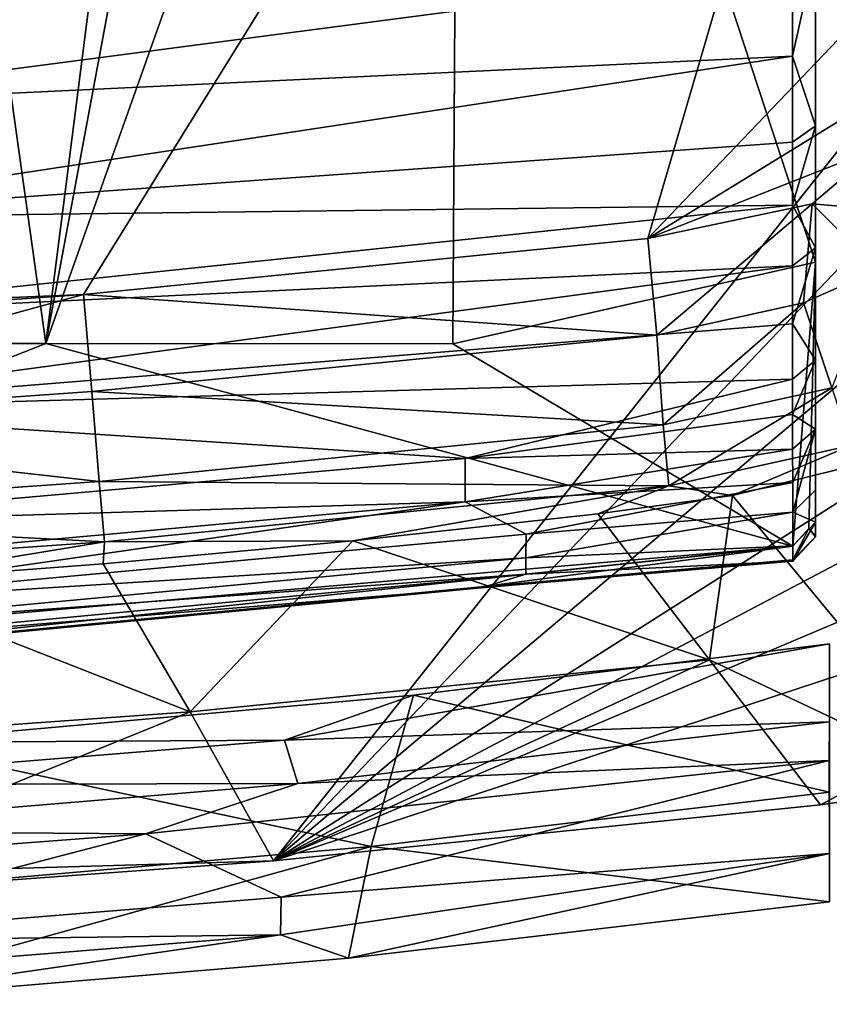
# Model space of a CAD drawing. Header units: inches. Extents: x -5.2 to 5.2, y -3.7 to 3.7.
# Tile 12 of 19: x 2.2 to 3.5, y -3.6 to -2. Entities that reach past the tile are written whole.
import ezdxf

# ---------------------------------------------------------------- set-up
doc = ezdxf.new("R2010")
doc.units = ezdxf.units.IN
doc.layers.get('0').update_dxf_attribs({"true_color": 0xc2ced6})

msp = doc.modelspace()

# ---------------------------------------------------------------- linework, layer by layer
for points in [[(3.521, 2.8697), (3.521, 2.6972), (3.521, -2.8673), (3.521, 2.8697)], [(3.521, 2.8697), (3.521, -2.8673), (3.521, 0.3515), (3.521, 2.8697)], [(3.521, 2.6972), (3.521, 2.4063), (3.521, -2.4037), (3.521, 2.6972)], [(3.521, 2.6972), (3.521, -2.4037), (3.521, -2.8673), (3.521, 2.6972)], [(2.2852, -2.5571), (0.981, -2.557), (1.5673, 2.5674), (2.2852, -2.5571)], [(1.5673, 2.5674), (2.9373, 2.5602), (2.2852, -2.5571), (1.5673, 2.5674)], [(2.9523, 1.0206), (2.2852, -2.5571), (2.9373, 2.5602), (2.9523, 1.0206)], [(3.521, 2.4063), (3.521, 2.2099), (3.521, -2.4037), (3.521, 2.4063)], [(3.521, -2.4037), (3.521, 2.2099), (3.521, -1.9291), (3.521, -2.4037)], [(2.9501, -0.6867), (2.2852, -2.5571), (2.9523, 1.0206), (2.9501, -0.6867)], [(2.9501, -0.6867), (3.521, 0.3515), (3.521, -2.4267), (2.9501, -0.6867)], [(3.521, 0.3515), (3.521, -2.8673), (3.521, -2.4267), (3.521, 0.3515)], [(2.3458, -2.4783), (0, -2.5763), (4.014, 0.2114), (2.3458, -2.4783)], [(3.2519, -2.3884), (2.3458, -2.4783), (4.014, 0.2114), (3.2519, -2.3884)], [(4.014, 0.2114), (3.8159, -1.7985), (3.2519, -2.3884), (4.014, 0.2114)], [(2.6506, -3.3873), (4.9307, -0.5199), (-0.885, -3.4905), (2.6506, -3.3873)], [(4.8926, -1.0379), (4.9307, -0.5199), (2.6506, -3.3873), (4.8926, -1.0379)], [(2.9384, -2.5574), (2.2852, -2.5571), (2.9501, -0.6867), (2.9384, -2.5574)], [(2.9384, -2.5574), (2.9501, -0.6867), (3.521, -2.4267), (2.9384, -2.5574)], [(2.6506, -3.3873), (4.8293, -1.552), (4.8926, -1.0379), (2.6506, -3.3873)], [(4.8293, -1.552), (2.6506, -3.3873), (4.7414, -2.0604), (4.8293, -1.552)], [(3.7265, -2.0968), (3.2519, -2.3884), (3.8159, -1.7985), (3.7265, -2.0968)], [(3.484, -2.0961), (3.521, -1.9291), (3.4839, -1.9521), (3.484, -2.0961)], [(3.484, -2.0961), (3.521, -2.2075), (3.521, -1.9291), (3.484, -2.0961)], [(3.521, -2.4037), (3.521, -1.9291), (3.521, -2.2075), (3.521, -2.4037)], [(3.4839, -1.9521), (1.7688, -1.9894), (1.7687, -2.1772), (3.4839, -1.9521)], [(1.7687, -2.1772), (3.484, -2.0961), (3.4839, -1.9521), (1.7687, -2.1772)], [(2.6506, -3.3873), (4.685, -2.3157), (4.7414, -2.0604), (2.6506, -3.3873)], [(3.484, -2.0961), (1.7687, -2.1772), (1.7685, -2.3558), (3.484, -2.0961)], [(1.7685, -2.3558), (3.484, -2.2338), (3.484, -2.0961), (1.7685, -2.3558)], [(3.6215, -2.2429), (3.2519, -2.3884), (3.7265, -2.0968), (3.6215, -2.2429)], [(3.484, -2.2338), (3.521, -2.2075), (3.484, -2.0961), (3.484, -2.2338)], [(3.4841, -2.3351), (3.521, -2.2075), (3.484, -2.2338), (3.4841, -2.3351)], [(3.521, -2.4037), (3.521, -2.2075), (3.4841, -2.3351), (3.521, -2.4037)], [(3.4841, -2.3351), (3.484, -2.2338), (1.7685, -2.3558), (3.4841, -2.3351)], [(3.2519, -2.3884), (3.6215, -2.2429), (3.5158, -2.3326), (3.2519, -2.3884)], [(3.5158, -2.3326), (3.6215, -2.2429), (3.7332, -2.3513), (3.5158, -2.3326)], [(2.6506, -3.3873), (4.6104, -2.5585), (4.685, -2.3157), (2.6506, -3.3873)], [(3.4841, -2.3351), (1.7685, -2.3558), (1.7684, -2.5145), (3.4841, -2.3351)], [(1.7684, -2.5145), (3.4841, -2.4323), (3.4841, -2.3351), (1.7684, -2.5145)], [(3.2662, -2.5436), (3.2519, -2.3884), (3.5158, -2.3326), (3.2662, -2.5436)], [(3.5158, -2.3326), (3.5016, -2.4915), (3.2662, -2.5436), (3.5158, -2.3326)], [(3.521, -2.4037), (3.4841, -2.3351), (3.4841, -2.4323), (3.521, -2.4037)], [(3.5016, -2.4915), (3.5158, -2.3326), (3.6211, -2.4389), (3.5016, -2.4915)], [(3.7332, -2.3513), (3.6211, -2.4389), (3.5158, -2.3326), (3.7332, -2.3513)], [(2.3458, -2.4783), (3.2519, -2.3884), (3.2662, -2.5436), (2.3458, -2.4783)], [(3.521, -2.4037), (3.4841, -2.4323), (3.4842, -2.5255), (3.521, -2.4037)], [(3.521, -2.5835), (3.521, -2.4037), (3.4842, -2.5255), (3.521, -2.5835)], [(3.521, -2.5835), (3.521, -2.6946), (3.521, -2.4037), (3.521, -2.5835)], [(3.521, -2.8673), (3.521, -2.4037), (3.521, -2.6946), (3.521, -2.8673)], [(3.4841, -2.4323), (1.7684, -2.5145), (1.7683, -2.6634), (3.4841, -2.4323)], [(1.7683, -2.6634), (3.4842, -2.5255), (3.4841, -2.4323), (1.7683, -2.6634)], [(3.521, -2.4267), (3.4846, -2.8823), (2.9384, -2.5574), (3.521, -2.4267)], [(3.5103, -2.8538), (3.4846, -2.8823), (3.521, -2.4267), (3.5103, -2.8538)], [(3.521, -2.8651), (3.5103, -2.8538), (3.521, -2.4267), (3.521, -2.8651)], [(3.521, -2.8673), (3.521, -2.8651), (3.521, -2.4267), (3.521, -2.8673)], [(3.5471, -2.6284), (3.5016, -2.4915), (3.6211, -2.4389), (3.5471, -2.6284)], [(1.5649, -2.5328), (0, -2.5763), (2.3458, -2.4783), (1.5649, -2.5328)], [(1.5736, -2.689), (1.5649, -2.5328), (2.3458, -2.4783), (1.5736, -2.689)], [(2.3458, -2.4783), (2.3589, -2.6342), (1.5736, -2.689), (2.3458, -2.4783)], [(3.2662, -2.5436), (2.3589, -2.6342), (2.3458, -2.4783), (3.2662, -2.5436)], [(3.2761, -2.6877), (3.2662, -2.5436), (3.5016, -2.4915), (3.2761, -2.6877)], [(3.5016, -2.4915), (3.5471, -2.6284), (3.2761, -2.6877), (3.5016, -2.4915)], [(3.4842, -2.6142), (3.4842, -2.5255), (1.7683, -2.6634), (3.4842, -2.6142)], [(3.4842, -2.6142), (3.521, -2.5835), (3.4842, -2.5255), (3.4842, -2.6142)], [(2.3589, -2.6342), (3.2662, -2.5436), (3.2761, -2.6877), (2.3589, -2.6342)], [(2.2852, -2.5571), (0.8909, -3.1061), (0.981, -2.557), (2.2852, -2.5571)], [(2.2852, -2.5571), (3.4846, -2.8823), (0.8909, -3.1061), (2.2852, -2.5571)], [(3.4846, -2.8823), (2.2852, -2.5571), (2.9384, -2.5574), (3.4846, -2.8823)], [(4.5086, -2.7772), (4.6104, -2.5585), (2.6506, -3.3873), (4.5086, -2.7772)], [(3.4842, -2.6711), (3.521, -2.5835), (3.4842, -2.6142), (3.4842, -2.6711)], [(3.521, -2.6946), (3.521, -2.5835), (3.4842, -2.6711), (3.521, -2.6946)], [(1.7683, -2.6634), (2.9585, -2.7415), (3.4842, -2.6142), (1.7683, -2.6634)], [(3.4842, -2.6142), (2.9585, -2.7415), (3.4842, -2.6711), (3.4842, -2.6142)], [(1.5736, -2.689), (2.3589, -2.6342), (2.3709, -2.7783), (1.5736, -2.689)], [(3.2761, -2.6877), (2.3709, -2.7783), (2.3589, -2.6342), (3.2761, -2.6877)], [(3.2853, -2.7854), (3.2761, -2.6877), (3.5471, -2.6284), (3.2853, -2.7854)], [(3.5471, -2.6284), (3.5778, -2.7208), (3.2853, -2.7854), (3.5471, -2.6284)], [(2.9585, -2.7415), (1.7683, -2.6634), (1.7681, -2.8467), (2.9585, -2.7415)], [(3.4843, -2.7264), (3.4842, -2.6711), (2.9585, -2.7415), (3.4843, -2.7264)], [(3.4843, -2.7264), (3.521, -2.6946), (3.4842, -2.6711), (3.4843, -2.7264)], [(2.3709, -2.7783), (1.5816, -2.8334), (1.5736, -2.689), (2.3709, -2.7783)], [(2.3709, -2.7783), (3.2761, -2.6877), (3.2853, -2.7854), (2.3709, -2.7783)], [(3.521, -2.6946), (3.4843, -2.7264), (3.4844, -2.78), (3.521, -2.6946)], [(3.4844, -2.78), (3.4844, -2.8276), (3.521, -2.6946), (3.4844, -2.78)], [(3.4844, -2.8276), (3.521, -2.7926), (3.521, -2.6946), (3.4844, -2.8276)], [(3.521, -2.7926), (3.521, -2.8439), (3.521, -2.6946), (3.521, -2.7926)], [(3.521, -2.8439), (3.521, -2.8673), (3.521, -2.6946), (3.521, -2.8439)], [(3.4843, -2.7264), (2.9585, -2.7415), (2.9583, -2.8112), (3.4843, -2.7264)], [(2.9583, -2.8112), (3.4844, -2.78), (3.4843, -2.7264), (2.9583, -2.8112)], [(3.5778, -2.7208), (3.3877, -2.8011), (3.2853, -2.7854), (3.5778, -2.7208)], [(3.5778, -2.7208), (3.5939, -2.7502), (3.3877, -2.8011), (3.5778, -2.7208)], [(2.9583, -2.8112), (2.9585, -2.7415), (1.7681, -2.8467), (2.9583, -2.8112)], [(3.5939, -2.7502), (3.7703, -3.2633), (3.3877, -2.8011), (3.5939, -2.7502)], [(1.5816, -2.8334), (2.3709, -2.7783), (2.3791, -2.8753), (1.5816, -2.8334)], [(3.2853, -2.7854), (2.3791, -2.8753), (2.3709, -2.7783), (3.2853, -2.7854)], [(4.5086, -2.7772), (2.6506, -3.3873), (3.529, -3.2972), (4.5086, -2.7772)], [(2.9583, -2.8112), (3.0562, -2.863), (3.4844, -2.78), (2.9583, -2.8112)], [(3.4844, -2.78), (3.0562, -2.863), (3.4844, -2.8276), (3.4844, -2.78)], [(4.5086, -2.7772), (3.529, -3.2972), (3.7703, -3.2633), (4.5086, -2.7772)], [(2.7778, -2.8736), (2.3791, -2.8753), (3.2853, -2.7854), (2.7778, -2.8736)], [(2.7778, -2.8736), (3.2853, -2.7854), (3.1717, -2.8306), (2.7778, -2.8736)], [(3.1717, -2.8306), (3.2853, -2.7854), (3.3877, -2.8011), (3.1717, -2.8306)], [(3.521, -2.7926), (3.4844, -2.8276), (3.521, -2.8439), (3.521, -2.7926)], [(3.0562, -2.863), (2.9583, -2.8112), (1.768, -2.9818), (3.0562, -2.863)], [(2.9583, -2.8112), (1.7681, -2.919), (1.768, -2.9818), (2.9583, -2.8112)], [(1.7681, -2.8467), (1.7681, -2.919), (2.9583, -2.8112), (1.7681, -2.8467)], [(3.3877, -2.8011), (3.351, -3.0646), (3.1717, -2.8306), (3.3877, -2.8011)], [(3.3877, -2.8011), (3.7703, -3.2633), (3.351, -3.0646), (3.3877, -2.8011)], [(3.4844, -2.8276), (3.0562, -2.863), (3.056, -2.9008), (3.4844, -2.8276)], [(3.056, -2.9008), (3.4846, -2.8818), (3.4844, -2.8276), (3.056, -2.9008)], [(3.4844, -2.8276), (3.4846, -2.8818), (3.521, -2.8439), (3.4844, -2.8276)], [(2.3791, -2.8753), (1.5871, -2.9306), (1.5816, -2.8334), (2.3791, -2.8753)], [(2.7778, -2.8736), (3.1717, -2.8306), (3.351, -3.0646), (2.7778, -2.8736)], [(3.521, -2.8439), (3.4846, -2.8818), (3.4847, -2.9064), (3.521, -2.8439)], [(3.4847, -2.9064), (3.521, -2.8673), (3.521, -2.8439), (3.4847, -2.9064)], [(3.4846, -2.9041), (3.4846, -2.8823), (3.5103, -2.8538), (3.4846, -2.9041)], [(3.521, -2.8673), (3.4846, -2.9041), (3.5103, -2.8538), (3.521, -2.8673)], [(3.521, -2.8673), (3.5103, -2.8538), (3.521, -2.8651), (3.521, -2.8673)], [(1.5871, -2.9306), (2.3791, -2.8753), (1.9857, -2.94), (1.5871, -2.9306)], [(3.056, -2.9008), (3.0562, -2.863), (1.768, -2.9818), (3.056, -2.9008)], [(1.9857, -2.94), (2.3791, -2.8753), (2.3769, -2.9104), (1.9857, -2.94)], [(2.7778, -2.8736), (2.5168, -3.1483), (2.3769, -2.9104), (2.7778, -2.8736)], [(2.3769, -2.9104), (2.3791, -2.8753), (2.7778, -2.8736), (2.3769, -2.9104)], [(2.5168, -3.1483), (2.7778, -2.8736), (3.351, -3.0646), (2.5168, -3.1483)], [(3.521, -2.8673), (3.4847, -2.9064), (3.4846, -2.9041), (3.521, -2.8673)], [(3.4846, -2.8823), (1.7677, -3.063), (0.8909, -3.1061), (3.4846, -2.8823)], [(2.984, -2.9474), (1.7677, -3.063), (3.4846, -2.8823), (2.984, -2.9474)], [(3.4846, -2.8823), (3.4846, -2.9041), (2.984, -2.9474), (3.4846, -2.8823)], [(3.4847, -2.9064), (3.4846, -2.8818), (3.0557, -2.927), (3.4847, -2.9064)], [(3.4846, -2.8818), (3.056, -2.9008), (3.0557, -2.927), (3.4846, -2.8818)], [(3.0557, -2.927), (3.056, -2.9008), (1.7679, -3.0211), (3.0557, -2.927)], [(1.768, -2.9818), (1.7679, -3.0211), (3.056, -2.9008), (1.768, -2.9818)], [(2.984, -2.9474), (3.4846, -2.9041), (3.4847, -2.9064), (2.984, -2.9474)], [(3.4847, -2.9064), (2.9843, -2.9489), (2.984, -2.9474), (3.4847, -2.9064)], [(3.4847, -2.9064), (3.0557, -2.927), (2.9843, -2.9489), (3.4847, -2.9064)], [(1.9857, -2.94), (2.3769, -2.9104), (2.5168, -3.1483), (1.9857, -2.94)], [(1.7679, -3.0211), (1.7679, -3.0485), (3.0557, -2.927), (1.7679, -3.0211)], [(1.7679, -3.0485), (2.9843, -2.9489), (3.0557, -2.927), (1.7679, -3.0485)], [(2.5168, -3.1483), (1.6796, -3.2082), (1.9857, -2.94), (2.5168, -3.1483)], [(1.7677, -3.063), (2.984, -2.9474), (2.9843, -2.9489), (1.7677, -3.063)], [(2.9843, -2.9489), (1.7678, -3.0646), (1.7677, -3.063), (2.9843, -2.9489)], [(1.7679, -3.0485), (1.7678, -3.0646), (2.9843, -2.9489), (1.7679, -3.0485)], [(3.5433, -3.1641), (3.5433, -3.0389), (2.6683, -3.1935), (3.5433, -3.1641)], [(2.8756, -3.1212), (2.6683, -3.1935), (3.5433, -3.0389), (2.8756, -3.1212)], [(2.8756, -3.1212), (3.5433, -3.0389), (3.5433, -3.2773), (2.8756, -3.1212)], [(2.6506, -3.3873), (2.5168, -3.1483), (3.351, -3.0646), (2.6506, -3.3873)], [(3.351, -3.0646), (3.529, -3.2972), (2.6506, -3.3873), (3.351, -3.0646)], [(3.529, -3.2972), (3.351, -3.0646), (3.7703, -3.2633), (3.529, -3.2972)], [(2.0247, -3.1976), (2.8756, -3.1212), (2.8073, -3.3645), (2.0247, -3.1976)], [(2.6683, -3.1935), (2.8756, -3.1212), (2.0247, -3.1976), (2.6683, -3.1935)], [(3.5433, -3.2773), (2.8073, -3.3645), (2.8756, -3.1212), (3.5433, -3.2773)], [(1.7688, -3.4517), (1.6796, -3.2082), (2.5168, -3.1483), (1.7688, -3.4517)], [(2.5168, -3.1483), (2.6506, -3.3873), (1.7688, -3.4517), (2.5168, -3.1483)], [(3.5433, -3.1641), (2.6683, -3.1935), (2.6899, -3.2633), (3.5433, -3.1641)], [(3.5433, -3.1641), (2.6899, -3.2633), (3.5431, -3.2263), (3.5433, -3.1641)], [(3.5433, -3.1641), (3.5431, -3.2263), (3.5433, -3.2773), (3.5433, -3.1641)], [(1.7841, -3.2655), (2.6683, -3.1935), (2.0247, -3.1976), (1.7841, -3.2655)], [(2.6899, -3.2633), (2.6683, -3.1935), (1.7841, -3.2655), (2.6899, -3.2633)], [(2.8073, -3.3645), (1.9657, -3.4373), (2.0247, -3.1976), (2.8073, -3.3645)], [(2.663, -3.4456), (3.5431, -3.2263), (2.4451, -3.3441), (2.663, -3.4456)], [(2.6899, -3.2633), (2.4451, -3.3441), (3.5431, -3.2263), (2.6899, -3.2633)], [(3.5433, -3.3753), (3.5431, -3.2263), (2.663, -3.4456), (3.5433, -3.3753)], [(3.5431, -3.2263), (3.5433, -3.3753), (3.5433, -3.2773), (3.5431, -3.2263)], [(1.7807, -3.3392), (2.6899, -3.2633), (1.7841, -3.2655), (1.7807, -3.3392)], [(1.7807, -3.3392), (2.4451, -3.3441), (2.6899, -3.2633), (1.7807, -3.3392)], [(2.8073, -3.3645), (3.5433, -3.2773), (3.5434, -3.4532), (2.8073, -3.3645)], [(1.7779, -3.517), (2.663, -3.4456), (2.4451, -3.3441), (1.7779, -3.517)], [(2.4451, -3.3441), (1.7809, -3.3942), (1.7779, -3.517), (2.4451, -3.3441)], [(2.4451, -3.3441), (1.7807, -3.3392), (1.7809, -3.3942), (2.4451, -3.3441)], [(2.8073, -3.3645), (2.7713, -3.5436), (1.8921, -3.6175), (2.8073, -3.3645)], [(1.8921, -3.6175), (1.9657, -3.4373), (2.8073, -3.3645), (1.8921, -3.6175)], [(2.7713, -3.5436), (2.8073, -3.3645), (3.5434, -3.4532), (2.7713, -3.5436)], [(2.6617, -3.5059), (2.7713, -3.5436), (3.5433, -3.3753), (2.6617, -3.5059)], [(3.5433, -3.3753), (2.663, -3.4456), (2.6617, -3.5059), (3.5433, -3.3753)], [(2.7713, -3.5436), (3.5434, -3.4532), (3.5433, -3.3753), (2.7713, -3.5436)], [(1.7688, -3.4517), (2.6506, -3.3873), (-0.885, -3.4905), (1.7688, -3.4517)], [(2.6617, -3.5059), (2.663, -3.4456), (1.7779, -3.517), (2.6617, -3.5059)], [(1.7779, -3.517), (1.7765, -3.5772), (2.6617, -3.5059), (1.7779, -3.517)], [(1.8921, -3.6175), (2.6617, -3.5059), (1.7765, -3.5772), (1.8921, -3.6175)], [(2.6617, -3.5059), (1.8921, -3.6175), (2.7713, -3.5436), (2.6617, -3.5059)]]:
    msp.add_lwpolyline(points)

doc.saveas('drawing.dxf')
